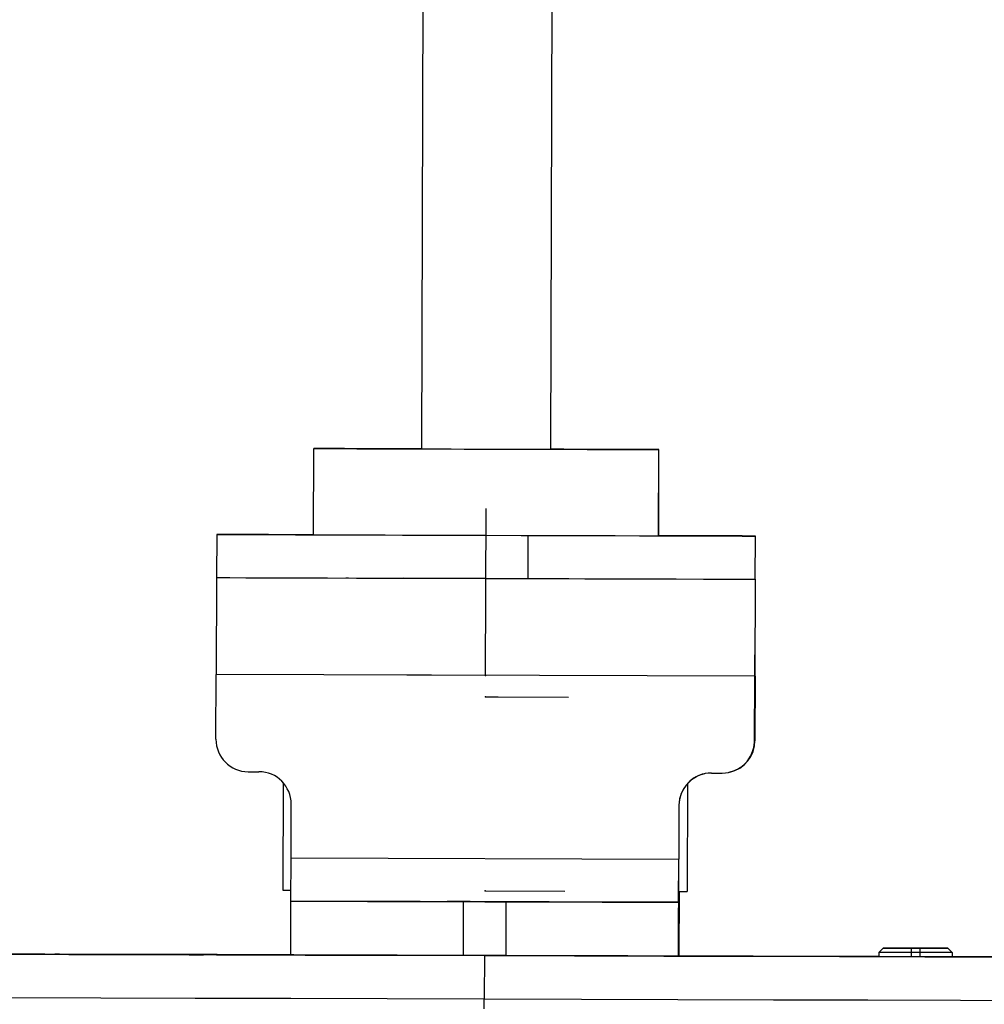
# Model space of a CAD drawing. Header units: millimetres. Extents: x -262 to 40, y 69 to 330.
# Tile 14 of 25: x -217 to -172, y 190 to 235. Entities that reach past the tile are written whole.
import ezdxf

# ---------------------------------------------------------------- set-up
doc = ezdxf.new("R2010")
doc.units = ezdxf.units.MM
doc.header["$PDSIZE"] = -1

msp = doc.modelspace()

# ---------------------------------------------------------------- linework, layer by layer
at = {"color": 7, "linetype": 'Continuous', "lineweight": 25}
for p, q in [((-198.03, 242.46), (-198.108, 215.46)), ((-192.108, 215.443), (-192.031, 242.443)), ((-203.121, 211.474), (-203.109, 215.474)), ((-203.109, 215.474), (-203.107, 215.475)), ((-187.109, 215.428), (-187.121, 211.428)), ((-187.119, 211.429), (-187.107, 215.429)), ((-187.107, 215.429), (-187.109, 215.428)), ((-207.62, 211.488), (-207.625, 209.488)), ((-193.176, 211.445), (-193.182, 209.445)), ((-187.119, 211.429), (-187.121, 211.428)), ((-182.626, 209.416), (-182.62, 211.416)), ((-207.634, 209.486), (-207.648, 204.986)), ((-207.634, 209.486), (-207.625, 209.488)), ((-207.634, 209.486), (-182.634, 209.414)), ((-201.628, 209.47), (-201.63, 209.47)), ((-201.621, 209.469), (-201.621, 209.47)), ((-200.125, 209.465), (-200.125, 209.465)), ((-195.127, 209.45), (-195.127, 209.451)), ((-190.126, 209.436), (-190.126, 209.437)), ((-188.63, 209.432), (-188.628, 209.432)), ((-182.634, 209.414), (-182.648, 204.914)), ((-182.634, 209.414), (-182.617, 209.418)), ((-182.629, 204.918), (-182.617, 209.418)), ((-182.617, 209.418), (-182.626, 209.418)), ((-182.641, 206.914), (-182.647, 204.914)), ((-182.641, 206.914), (-182.624, 206.918)), ((-182.639, 204.916), (-182.633, 206.916)), ((-182.63, 204.918), (-182.624, 206.918)), ((-207.657, 201.986), (-207.648, 204.986)), ((-182.648, 204.914), (-207.648, 204.986)), ((-182.657, 201.914), (-182.648, 204.914)), ((-182.656, 201.914), (-182.647, 204.914)), ((-182.629, 204.918), (-182.638, 201.918)), ((-182.63, 204.918), (-182.638, 201.918)), ((-182.63, 204.918), (-182.639, 204.918)), ((-182.657, 201.914), (-182.656, 201.914)), ((-182.638, 201.918), (-182.638, 201.918)), ((-206.161, 200.481), (-205.661, 200.48)), ((-184.661, 200.419), (-184.161, 200.418)), ((-183.833, 200.453), (-183.833, 200.453)), ((-183.815, 200.457), (-183.814, 200.457)), ((-204.542, 199.974), (-204.556, 194.979)), ((-185.764, 199.94), (-185.778, 194.925)), ((-204.172, 196.476), (-204.165, 198.976)), ((-186.165, 198.924), (-186.172, 196.424)), ((-186.165, 198.924), (-186.172, 196.424)), ((-186.165, 198.924), (-186.165, 198.924)), ((-204.179, 194.475), (-204.172, 196.476)), ((-204.172, 196.476), (-186.172, 196.424)), ((-186.186, 191.924), (-186.172, 196.424)), ((-186.179, 194.424), (-186.172, 196.424)), ((-204.556, 194.979), (-204.177, 194.978)), ((-186.176, 194.926), (-185.778, 194.925)), ((-186.158, 194.926), (-186.166, 191.928)), ((-186.158, 194.926), (-186.159, 194.428)), ((-204.187, 191.975), (-204.18, 194.475)), ((-204.18, 194.475), (-204.179, 194.475)), ((-186.179, 194.424), (-204.179, 194.475)), ((-196.182, 194.452), (-196.189, 191.952)), ((-194.182, 194.446), (-196.182, 194.452)), ((-194.189, 191.946), (-194.182, 194.446)), ((-186.18, 194.423), (-186.187, 191.923)), ((-186.179, 194.424), (-186.18, 194.423)), ((-186.165, 191.928), (-186.157, 194.428)), ((-186.157, 194.428), (-186.159, 194.428)), ((-211.687, 191.997), (-211.687, 191.996)), ((-208.239, 191.987), (-208.241, 191.987)), ((-194.189, 191.946), (-196.189, 191.952)), ((-195.192, 191.948), (-195.2, 189.939)), ((-186.187, 191.923), (-186.186, 191.924)), ((-186.166, 191.928), (-186.186, 191.928)), ((-186.166, 191.928), (-186.165, 191.928)), ((-177.351, 191.898), (-177.349, 191.899)), ((-176.882, 192.097), (-176.883, 191.897)), ((-176.682, 192.297), (-176.882, 192.097)), ((-176.68, 192.297), (-176.682, 192.297)), ((-175.382, 192.293), (-175.383, 192.093)), ((-174.983, 192.092), (-175.383, 192.093)), ((-175.383, 192.093), (-175.383, 191.893)), ((-175.382, 192.293), (-174.982, 192.292)), ((-174.98, 192.292), (-175.38, 192.293)), ((-174.982, 192.292), (-174.983, 192.092)), ((-174.983, 192.092), (-174.983, 191.892)), ((-173.483, 192.087), (-173.682, 192.288)), ((-173.682, 192.288), (-173.68, 192.288)), ((-173.481, 192.088), (-173.68, 192.288)), ((-173.481, 192.088), (-173.483, 192.087)), ((-173.483, 192.087), (-173.483, 191.887)), ((-173.481, 192.088), (-173.481, 191.887)), ((-173.032, 191.886), (-173.018, 191.886)), ((-173.018, 191.886), (-173.019, 191.886))]:
    msp.add_line(p, q, dxfattribs=at)
at = {"color": 7, "linetype": 'Continuous'}
for p, q in [((-195.138, 204.952), (-195.116, 212.687)), ((-195.125, 209.452), (-198.946, 209.463)), ((-195.138, 204.952), (-198.792, 204.962)), ((-195.141, 203.952), (-191.285, 203.941)), ((-195.141, 203.952), (-194.561, 203.95)), ((-195.167, 194.952), (-191.467, 194.941)), ((-195.176, 191.952), (-195.175, 191.952))]:
    msp.add_line(p, q, dxfattribs=at)
at = {"color": 7, "linetype": 'Continuous', "lineweight": 25, "flags": 128}
for points in [[(-203.109, 215.474), (-202.229, 215.472), (-201.111, 215.469), (-199.795, 215.465), (-198.323, 215.46), (-196.744, 215.456), (-195.111, 215.451), (-193.477, 215.446), (-191.898, 215.442), (-190.426, 215.438), (-189.109, 215.434), (-187.991, 215.431), (-187.109, 215.428)], [(-198.108, 215.461), (-198.698, 215.463), (-199.791, 215.466), (-200.796, 215.468), (-201.694, 215.471), (-202.469, 215.473), (-203.107, 215.475)], [(-198.108, 215.46), (-198.063, 215.46), (-197.707, 215.459), (-197.037, 215.457), (-196.135, 215.454), (-195.109, 215.452)], [(-195.109, 215.452), (-194.083, 215.449), (-193.18, 215.446), (-192.511, 215.444), (-192.154, 215.443), (-192.108, 215.443)], [(-187.107, 215.429), (-187.744, 215.431), (-188.519, 215.433), (-189.417, 215.436), (-190.422, 215.439), (-191.514, 215.442), (-192.108, 215.444)], [(-203.121, 211.475), (-203.95, 211.478), (-205.225, 211.481), (-206.252, 211.484), (-207.004, 211.486), (-207.464, 211.487), (-207.62, 211.488), (-207.468, 211.487), (-207.012, 211.486), (-206.263, 211.483), (-205.24, 211.48), (-203.967, 211.477), (-202.477, 211.472), (-200.805, 211.467), (-198.994, 211.462), (-197.087, 211.457), (-195.132, 211.451), (-193.176, 211.445)], [(-203.121, 211.474), (-202.24, 211.472), (-201.123, 211.469), (-199.806, 211.465), (-198.334, 211.46), (-196.755, 211.456), (-195.122, 211.451), (-193.489, 211.446), (-191.91, 211.442), (-190.437, 211.438), (-189.12, 211.434), (-188.002, 211.431), (-187.121, 211.428)], [(-193.176, 211.445), (-191.269, 211.44), (-189.456, 211.435), (-187.782, 211.43), (-186.29, 211.426), (-185.014, 211.422), (-183.988, 211.419), (-183.235, 211.417), (-182.776, 211.416), (-182.62, 211.416), (-182.772, 211.416), (-183.228, 211.418), (-183.977, 211.42), (-185, 211.423), (-186.272, 211.427), (-187.119, 211.429)], [(-207.625, 209.488), (-207.473, 209.487), (-207.017, 209.486), (-206.269, 209.483), (-205.245, 209.48), (-203.973, 209.477), (-202.483, 209.472), (-200.811, 209.467), (-199, 209.462), (-197.093, 209.457), (-195.138, 209.451), (-193.182, 209.445)], [(-201.63, 209.47), (-201.505, 209.469), (-201.135, 209.468), (-200.535, 209.466), (-199.727, 209.464), (-198.742, 209.461), (-197.619, 209.458), (-196.399, 209.454), (-195.131, 209.45)], [(-195.131, 209.45), (-193.863, 209.447), (-192.644, 209.443), (-191.52, 209.44), (-190.535, 209.437), (-189.726, 209.435), (-189.125, 209.433), (-188.755, 209.432), (-188.63, 209.432)], [(-193.182, 209.445), (-191.274, 209.44), (-189.462, 209.435), (-187.788, 209.43), (-186.295, 209.426), (-185.02, 209.422), (-183.994, 209.419), (-183.241, 209.417), (-182.781, 209.416), (-182.626, 209.416), (-182.626, 209.416)], [(-204.18, 194.475), (-204.027, 194.475), (-203.572, 194.473), (-202.833, 194.471), (-201.838, 194.468), (-200.626, 194.465), (-199.243, 194.461), (-197.743, 194.456), (-196.182, 194.452)], [(-193.431, 194.444), (-193.564, 194.444), (-193.944, 194.446), (-194.511, 194.447), (-195.181, 194.449), (-195.851, 194.451), (-196.418, 194.453), (-196.798, 194.454), (-196.931, 194.454)], [(-196.931, 194.454), (-196.797, 194.454), (-196.418, 194.453), (-195.85, 194.451), (-195.18, 194.449), (-194.51, 194.447), (-193.943, 194.446), (-193.564, 194.445), (-193.431, 194.444)], [(-194.182, 194.446), (-192.621, 194.441), (-191.12, 194.437), (-189.737, 194.433), (-188.525, 194.43), (-187.529, 194.427), (-186.79, 194.425), (-186.334, 194.424), (-186.18, 194.423)], [(-204.175, 191.981), (-207.595, 191.991), (-211.642, 192.003), (-215.605, 192.014), (-219.463, 192.025), (-223.07, 192.035)], [(-219.492, 192.019), (-215.634, 192.007), (-211.672, 191.996), (-207.626, 191.984), (-203.517, 191.972), (-199.365, 191.96), (-195.192, 191.948)], [(-214.936, 192.006), (-214.969, 192.006), (-215.138, 192.007), (-215.136, 192.007)], [(-215.136, 192.007), (-214.969, 192.006), (-214.478, 192.005), (-213.715, 192.003), (-212.753, 192), (-211.687, 191.997)], [(-211.689, 191.996), (-212.755, 192), (-213.716, 192.002), (-214.479, 192.005), (-214.936, 192.006)], [(-208.239, 191.987), (-208.407, 191.987), (-208.897, 191.988), (-209.661, 191.991), (-210.623, 191.993), (-211.689, 191.996)], [(-211.687, 191.997), (-210.621, 191.994), (-209.659, 191.991), (-208.896, 191.989), (-208.414, 191.987)], [(-208.414, 191.987), (-208.406, 191.987), (-208.238, 191.987), (-208.239, 191.987)], [(-196.189, 191.952), (-197.75, 191.956), (-199.251, 191.961), (-200.633, 191.965), (-201.845, 191.968), (-202.84, 191.971), (-203.579, 191.973), (-204.034, 191.975), (-204.187, 191.975)], [(-195.192, 191.948), (-191.018, 191.936), (-186.866, 191.924), (-182.756, 191.913), (-178.71, 191.901), (-174.747, 191.89), (-170.889, 191.879)], [(-186.187, 191.923), (-186.341, 191.924), (-186.797, 191.925), (-187.537, 191.927), (-188.532, 191.93), (-189.744, 191.933), (-191.128, 191.937), (-192.629, 191.941), (-194.189, 191.946)], [(-176.883, 191.903), (-178.679, 191.908), (-182.725, 191.919), (-186.165, 191.929)], [(-176.218, 191.895), (-176.717, 191.897), (-177.186, 191.898), (-177.351, 191.898)], [(-177.349, 191.899), (-177.307, 191.899), (-177.184, 191.898), (-176.984, 191.898), (-176.883, 191.898)], [(-175.383, 192.093), (-175.676, 192.094), (-175.957, 192.094), (-176.216, 192.095), (-176.443, 192.096), (-176.63, 192.096), (-176.768, 192.097), (-176.854, 192.097), (-176.882, 192.097)], [(-176.682, 192.297), (-176.657, 192.296), (-176.583, 192.296), (-176.463, 192.296), (-176.301, 192.295), (-176.104, 192.295), (-175.88, 192.294), (-175.636, 192.293), (-175.382, 192.293)], [(-175.38, 192.293), (-175.634, 192.294), (-175.877, 192.295), (-176.102, 192.295), (-176.299, 192.296), (-176.461, 192.296), (-176.581, 192.297), (-176.655, 192.297), (-176.68, 192.297)], [(-173.483, 192.087), (-173.511, 192.087), (-173.597, 192.088), (-173.736, 192.088), (-173.922, 192.089), (-174.149, 192.089), (-174.409, 192.09), (-174.69, 192.091), (-174.983, 192.092)], [(-174.982, 192.292), (-174.729, 192.291), (-174.485, 192.29), (-174.26, 192.29), (-174.063, 192.289), (-173.901, 192.289), (-173.781, 192.288), (-173.707, 192.288), (-173.682, 192.288)], [(-173.68, 192.288), (-173.705, 192.288), (-173.779, 192.289), (-173.899, 192.289), (-174.061, 192.289), (-174.258, 192.29), (-174.482, 192.291), (-174.726, 192.291), (-174.98, 192.292)], [(-173.019, 191.886), (-173.184, 191.886), (-173.654, 191.888), (-174.357, 191.89), (-175.185, 191.892), (-176.014, 191.895), (-176.218, 191.895)], [(-167.27, 191.875), (-170.86, 191.885), (-173.481, 191.893)], [(-173.481, 191.888), (-173.382, 191.887), (-173.182, 191.887), (-173.059, 191.887), (-173.018, 191.886)], [(-261.179, 190.133), (-261.026, 190.132), (-260.566, 190.131), (-259.802, 190.128), (-258.736, 190.125), (-257.374, 190.121), (-255.722, 190.116), (-253.788, 190.11), (-251.58, 190.103), (-249.11, 190.096), (-246.388, 190.088), (-243.427, 190.079), (-240.241, 190.07), (-236.845, 190.06), (-233.255, 190.049), (-229.488, 190.038), (-225.56, 190.027), (-221.491, 190.015), (-217.3, 190.003), (-213.005, 189.99), (-208.627, 189.978), (-204.186, 189.965), (-199.703, 189.952), (-195.2, 189.939)], [(-195.201, 189.482), (-195.201, 189.56), (-195.201, 189.635), (-195.2, 189.706), (-195.2, 189.771), (-195.2, 189.828), (-195.2, 189.875), (-195.2, 189.913), (-195.2, 189.939)], [(-195.2, 189.939), (-190.696, 189.926), (-186.213, 189.913), (-181.772, 189.9), (-177.393, 189.888), (-173.097, 189.876), (-168.905, 189.864)]]:
    msp.add_lwpolyline(points, dxfattribs=at)
at = {"color": 7, "linetype": 'Continuous', "lineweight": 25}
for centre, start, end in [((-206.157, 201.981), 179.8351, 269.8351), ((-184.157, 201.918), 269.8351, 359.8351), ((-184.156, 201.918), 282.4474, 359.8351), ((-184.138, 201.922), 282.4474, 359.8351), ((-184.138, 201.922), 282.4474, 359.8351), ((-205.665, 198.98), 359.8351, 89.8351), ((-184.665, 198.919), 89.8351, 179.8351), ((-184.665, 198.92), 102.4474, 179.8351), ((-184.647, 198.923), 102.4474, 138.1261), ((-184.646, 198.924), 102.4474, 138.1651)]:
    msp.add_arc(centre, 1.5, start, end, dxfattribs=at)
for points, knots in [([(-214.92, 192.006), (-214.94, 192.006), (-215.103, 192.006), (-215.138, 192.007), (-215.136, 192.007), (-215.136, 192.007)], [0, 0, 0, 0, 0.117779, 0.974059, 1, 1, 1, 1]), ([(-176.205, 191.895), (-176.258, 191.895), (-176.548, 191.896), (-176.949, 191.897), (-177.237, 191.898), (-177.324, 191.898), (-177.344, 191.898), (-177.349, 191.898), (-177.349, 191.898), (-177.349, 191.898)], [0, 0, 0, 0, 0.074052, 0.409332, 0.744605, 0.882065, 0.950838, 0.985227, 1, 1, 1, 1])]:
    msp.add_open_spline(points, degree=3, knots=knots, dxfattribs=at)
at = {"color": 7, "linetype": 'Continuous'}
for p in [(-195.125, 209.452), (-195.138, 204.952), (-195.141, 203.952), (-195.167, 194.952), (-195.176, 191.952)]:
    msp.add_point(p, dxfattribs=at)

doc.saveas('drawing.dxf')
